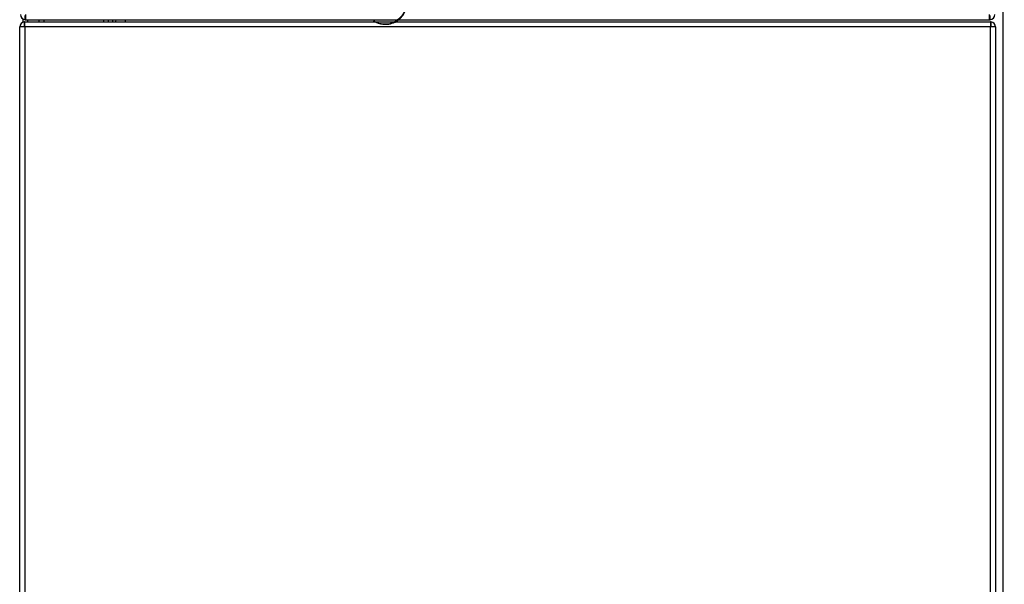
# Model space of a CAD drawing. Header units: millimetres. Extents: x 0 to 287, y 0 to 200.
# Tile 10 of 41: x 31 to 54, y 133 to 146. Entities that reach past the tile are written whole.
import ezdxf
from ezdxf.enums import TextEntityAlignment as Align

# ---------------------------------------------------------------- set-up
doc = ezdxf.new("R2010")
doc.units = ezdxf.units.MM
doc.layers.add('130.666_BW4C_CTM', color=7, linetype='Continuous')
doc.layers.add('Standard', color=7, linetype='Continuous')
doc.styles.add('SEACAD_Arial', font='arial.ttf')
doc.dimstyles.new('ISO', dxfattribs={"dimtxt": 3, "dimasz": 3, "dimexe": 1.5, "dimexo": 0, "dimgap": 1.5, "dimtad": 1, "dimdec": 0, "dimlfac": 10, "dimtxsty": 'SEACAD_Arial', "dimblk1": '_SE_FILLED', "dimblk2": '_SE_FILLED', "dimsah": 1, "dimcen": 1.5, "dimazin": 0, "dimtfac": 1, "dimtdec": 3, "dimtmove": 0, "dimatfit": 3, "dimfxl": 1, "dimtolj": 1, "dimarcsym": 0})

# ---------------------------------------------------------------- blocks, each defined once
blk = doc.blocks.new('SE')
at = {"layer": '130.666_BW4C_CTM', "color": 7, "linetype": 'Continuous'}
for p, q in [((53.59, 125.351), (53.59, 167.669)), ((30.639, 146.21), (30.639, 146.128)), ((30.679, 146.036), (30.679, 146.138)), ((30.689, 146.019), (30.689, 146.139)), ((30.689, 146.139), (39.339, 146.139)), ((30.7, 146.189), (30.7, 146.29)), ((30.707, 146.307), (30.707, 146.189)), ((30.714, 146.189), (30.707, 146.189)), ((30.714, 146.189), (39.414, 146.189)), ((30.759, 146.139), (30.759, 146.189)), ((31.019, 146.189), (31.019, 146.139)), ((31.139, 146.139), (31.139, 146.189)), ((32.531, 146.189), (32.531, 146.139)), ((32.539, 146.139), (32.539, 146.189)), ((32.639, 146.189), (32.639, 146.139)), ((32.649, 146.139), (32.649, 146.189)), ((32.749, 146.139), (32.749, 146.189)), ((32.818, 146.189), (32.815, 146.139)), ((33.039, 146.189), (33.039, 146.139)), ((39.36, 146.139), (53.289, 146.139)), ((39.44, 146.189), (53.264, 146.189)), ((53.271, 146.189), (53.264, 146.189)), ((53.271, 146.189), (53.271, 146.307)), ((53.278, 146.29), (53.278, 146.189)), ((53.289, 146.139), (53.289, 146.019)), ((53.299, 146.138), (53.299, 146.036)), ((30.569, 129.439), (30.569, 146.019)), ((30.689, 146.019), (30.569, 146.019)), ((53.289, 146.019), (30.689, 146.019)), ((30.689, 146.019), (30.689, 129.439)), ((39.13, 146.081), (39.148, 146.082)), ((53.289, 129.439), (53.289, 146.019)), ((53.409, 146.019), (53.289, 146.019)), ((53.409, 146.019), (53.409, 129.439))]:
    blk.add_line(p, q, dxfattribs=at)
for centre, radius, start, end in [((30.689, 146.019), 0.12, 94.7802, 180), ((30.707, 146.307), 0.118, 180, 266.5645), ((30.689, 146.019), 0.12, 90, 94.7802), ((30.707, 146.307), 0.118, 266.5645, 270), ((30.714, 146.307), 0.118, 266.5645, 270), ((53.264, 146.307), 0.118, 270, 273.4355), ((53.271, 146.307), 0.118, 270, 273.4355), ((53.271, 146.307), 0.118, 273.4355, 0), ((53.289, 146.019), 0.12, 85.2198, 90), ((53.289, 146.019), 0.12, 0, 85.2198), ((30.689, 146.019), 0.02, 120, 180), ((30.689, 146.019), 0.02, 90, 120), ((53.289, 146.019), 0.02, 60, 90), ((53.289, 146.019), 0.02, 0, 60)]:
    blk.add_arc(centre, radius, start, end, dxfattribs=at)
blk.add_open_spline([(39.567, 146.374), (39.537, 146.307), (39.492, 146.247), (39.396, 146.166), (39.35, 146.138), (39.253, 146.098), (39.203, 146.087), (39.108, 146.078), (39.064, 146.082), (38.988, 146.095), (38.957, 146.106), (38.878, 146.138), (38.85, 146.159), (38.847, 146.164), (38.872, 146.146), (38.969, 146.104), (39.043, 146.08), (39.182, 146.082), (39.232, 146.089), (39.331, 146.12), (39.379, 146.144), (39.493, 146.225), (39.548, 146.293), (39.584, 146.371)], degree=3, knots=[0.2057463, 0.2057463, 0.2057463, 0.2057463, 0.25, 0.25, 0.28125, 0.28125, 0.3125, 0.3125, 0.34375, 0.34375, 0.375, 0.375, 0.4375, 0.4375, 0.5, 0.5, 0.5625, 0.5625, 0.59375, 0.59375, 0.625, 0.625, 0.6768498, 0.6768498, 0.6768498, 0.6768498], dxfattribs=at)
blk = doc.blocks.new('DMBLK59')
at = {"layer": 'Standard', "linetype": 'Continuous'}
for points in [[(79.417, 181.103), (78.917, 184.103), (78.417, 181.103)], [(79.417, 119.539), (78.417, 119.539), (78.917, 116.539)]]:
    blk.add_hatch(color=7, dxfattribs=at).paths.add_polyline_path(points)
at = {"layer": 'Standard', "color": 7, "linetype": 'Continuous'}
for p, q in [((52.931, 184.103), (80.417, 184.103)), ((78.917, 116.539), (78.917, 184.103)), ((69.021, 116.539), (80.417, 116.539))]:
    blk.add_line(p, q, dxfattribs=at)
at = {"layer": 'Standard', "color": 7, "linetype": 'Continuous', "style": 'SEACAD_Arial'}
blk.add_text('676', height=3, rotation=90, dxfattribs=at).set_placement((75.167, 146.799), align=Align.TOP_LEFT)
blk = doc.blocks.new('_SE_FILLED')
at = {"color": 0}
blk.add_line((0, 0), (-1, 0), dxfattribs=at)
blk.add_solid([(0, 0), (-1, -0.1665), (-1, 0.1665), (0, 0)], dxfattribs=at)

msp = doc.modelspace()

# ---------------------------------------------------------------- block references
at = {"layer": 'Standard'}
msp.add_blockref('SE', (0, 0), dxfattribs=at)

# ---------------------------------------------------------------- dimensions: what is measured, and where the dimension line sits
at = {"layer": 'Standard', "color": 7, "linetype": 'Continuous'}
dim = msp.add_linear_dim(base=(78.9175, 184.103), p1=(69.0215, 116.5388), p2=(52.9315, 184.103), angle=90, text='\\A1;<>', dimstyle='ISO', dxfattribs=at)
dim.commit()
dim.dimension.update_dxf_attribs({"geometry": 'DMBLK59', "text_midpoint": (78.9175, 150.3209), "dimtype": 160})

doc.saveas('drawing.dxf')
